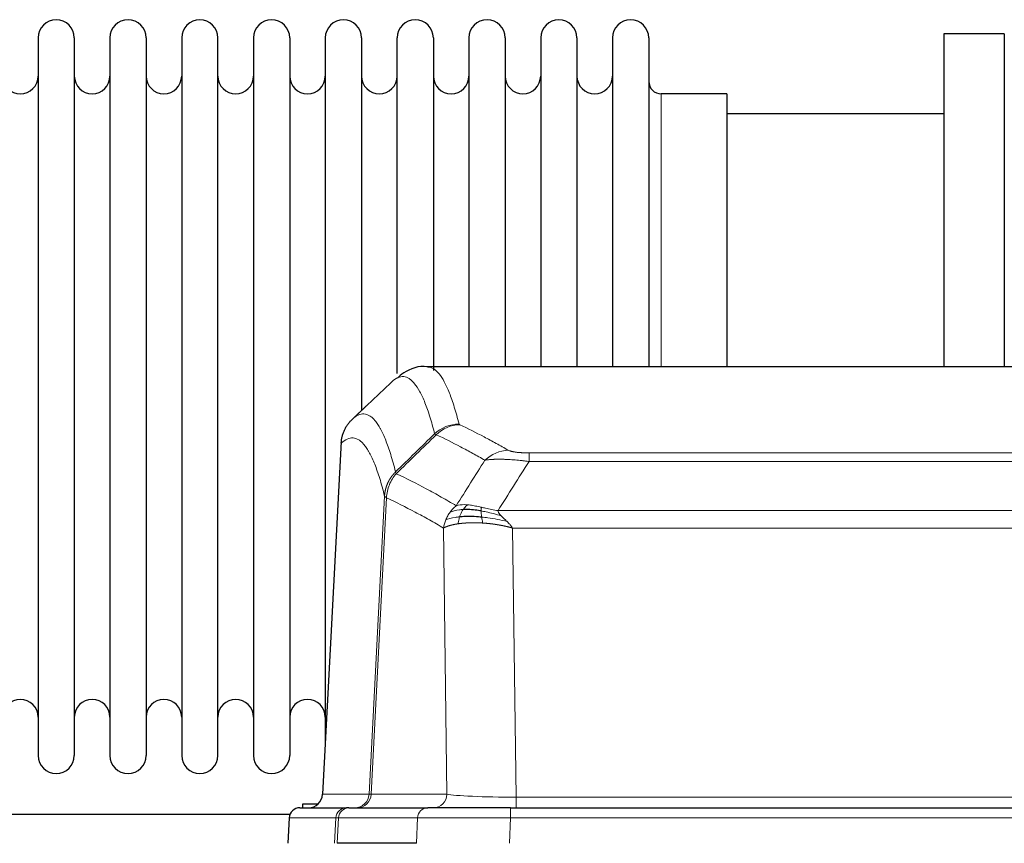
# Model space of a CAD drawing. Header units: inches. Extents: x 0 to 29700, y -16 to 21000.
# Tile 99 of 186: x 4204 to 4481, y 18552 to 18784. Entities that reach past the tile are written whole.
import ezdxf

# ---------------------------------------------------------------- set-up
doc = ezdxf.new("R2010")
doc.units = ezdxf.units.IN
doc.layers.add('254', color=7, linetype='Continuous', true_color=0xffffff)

msp = doc.modelspace()

# ---------------------------------------------------------------- linework, layer by layer
at = {"layer": '254', "color": 2, "linetype": 'Continuous', "lineweight": 25}
for p, q in [((4208.783, 18778.533), (4208.783, 18576.733)), ((4218.983, 18778.533), (4218.983, 18576.733)), ((4228.983, 18778.533), (4228.983, 18576.733)), ((4239.183, 18778.533), (4239.183, 18576.733)), ((4249.183, 18778.533), (4249.183, 18576.733)), ((4259.383, 18576.733), (4259.383, 18778.533)), ((4269.383, 18778.533), (4269.383, 18576.733)), ((4279.583, 18778.533), (4279.583, 18576.733)), ((4289.583, 18778.533), (4289.583, 18677.633)), ((4299.783, 18778.533), (4299.783, 18677.633)), ((4309.783, 18684.127), (4309.783, 18778.533)), ((4319.983, 18778.533), (4319.983, 18684.957)), ((4329.983, 18778.533), (4329.983, 18686.033)), ((4340.183, 18778.533), (4340.183, 18686.033)), ((4350.183, 18778.533), (4350.183, 18686.033)), ((4360.383, 18778.533), (4360.383, 18686.033)), ((4370.383, 18778.533), (4370.383, 18686.033)), ((4380.583, 18778.533), (4380.583, 18686.033)), ((4480.583, 18779.633), (4463.583, 18779.633)), ((4463.583, 18779.633), (4463.583, 18686.035)), ((4480.583, 18779.633), (4480.583, 18686.035)), ((4402.583, 18762.783), (4384.083, 18762.783)), ((4402.583, 18762.783), (4402.583, 18686.029)), ((4463.583, 18757.133), (4402.577, 18757.133)), ((4581.016, 18686.028), (4318.148, 18686.028)), ((4289.583, 18677.633), (4289.583, 18580.412)), ((4299.783, 18677.633), (4299.783, 18673.682)), ((4294.081, 18665.008), (4288.806, 18565.816)), ((4282.435, 18562.028), (4295.546, 18562.028)), ((4283.283, 18563.133), (4287.585, 18563.133)), ((4283.283, 18562.027), (4283.283, 18563.133)), ((4296.243, 18562.028), (4295.546, 18562.028)), ((4296.243, 18562.028), (4318.417, 18562.028)), ((4341.672, 18562.028), (4318.417, 18562.028)), ((4341.672, 18562.028), (4557.493, 18562.028)), ((4279.647, 18560.133), (4177.717, 18560.133)), ((4279.425, 18559.187), (4279.044, 18552.028)), ((4315.217, 18552.028), (4292.963, 18552.028))]:
    msp.add_line(p, q, dxfattribs=at)
at = {"layer": '254', "color": 110, "linetype": 'Continuous', "lineweight": 13}
for p, q in [((4384.083, 18762.783), (4384.083, 18686.029)), ((4294.066, 18664.514), (4288.819, 18565.819)), ((4346.911, 18661.821), (4552.254, 18661.821)), ((4346.911, 18659.405), (4346.911, 18661.821)), ((4552.254, 18659.405), (4346.911, 18659.405)), ((4301.885, 18565.819), (4306.262, 18649.687)), ((4306.818, 18649.211), (4302.466, 18565.819)), ((4338.18, 18645.574), (4560.985, 18645.574)), ((4323.818, 18565.819), (4322.86, 18640.666)), ((4342.292, 18640.676), (4343.261, 18564.993)), ((4556.872, 18640.676), (4342.292, 18640.676)), ((4288.819, 18565.819), (4301.885, 18565.819)), ((4302.466, 18565.819), (4323.818, 18565.819)), ((4343.261, 18564.993), (4555.904, 18564.993)), ((4343.261, 18562.028), (4343.261, 18564.993)), ((4341.672, 18559.185), (4341.672, 18562.028)), ((4279.441, 18559.185), (4279.06, 18552.028)), ((4292.552, 18559.185), (4279.441, 18559.185)), ((4292.178, 18552.028), (4292.552, 18559.185)), ((4293.336, 18559.185), (4292.963, 18552.028)), ((4315.51, 18559.185), (4293.336, 18559.185)), ((4315.217, 18552.028), (4315.51, 18559.185)), ((4341.672, 18559.185), (4341.379, 18552.028)), ((4557.493, 18559.185), (4341.672, 18559.185))]:
    msp.add_line(p, q, dxfattribs=at)
at = {"layer": '254', "color": 2, "linetype": 'Continuous', "lineweight": 25}
for centre, radius, start, end in [((4213.883, 18778.533), 5.1, 0, 180), ((4234.083, 18778.533), 5.1, 0, 180), ((4254.283, 18778.533), 5.1, 0, 180), ((4274.483, 18778.533), 5.1, 0, 180), ((4294.683, 18778.533), 5.1, 0, 180), ((4314.883, 18778.533), 5.1, 0, 180), ((4335.083, 18778.533), 5.1, 0, 180), ((4355.283, 18778.533), 5.1, 0, 180), ((4375.483, 18778.533), 5.1, 0, 180), ((4203.783, 18767.783), 5, 180, 0), ((4223.983, 18767.783), 5, 180, 0), ((4244.183, 18767.783), 5, 180, 0), ((4264.383, 18767.783), 5, 180, 0), ((4284.583, 18767.783), 5, 180, 0), ((4304.783, 18767.783), 5, 180, 0), ((4324.983, 18767.783), 5, 180, 0), ((4345.183, 18767.783), 5, 180, 0), ((4365.383, 18767.783), 5, 180, 0), ((4384.083, 18766.283), 3.5, 180, 270), ((4203.783, 18587.483), 5, 0, 180), ((4223.983, 18587.483), 5, 0, 180), ((4244.183, 18587.483), 5, 0, 180), ((4264.383, 18587.483), 5, 0, 180), ((4284.583, 18587.483), 5, 0, 180), ((4213.883, 18576.733), 5.1, 180, 0), ((4234.083, 18576.733), 5.1, 180, 0), ((4254.283, 18576.733), 5.1, 180, 0), ((4274.483, 18576.733), 5.1, 180, 0)]:
    msp.add_arc(centre, radius, start, end, dxfattribs=at)
at = {"layer": '254', "color": 110, "linetype": 'Continuous', "lineweight": 13}
for centre, major_axis, ratio, start_param, end_param in [((4327.215, 18659.971), (-9.695, -2.45), 0.9931439, 4.4664808, 5.2238901), ((4327.403, 18659.811), (-4.281, -9.037), 0.9659395, 3.5975691, 4.3432065), ((4341.064, 18652.665), (-4.97, -8.677), 0.9635717, 3.6779385, 4.4208965), ((4297.893, 18566.028), (0, 4), 0.9993908, 3.1415927, 4.6600291), ((4298.59, 18566.028), (0, 4), 0.9702957, 3.1415927, 4.6600291), ((4321.911, 18566.028), (20.038, 0.208), 0.001459, 3.1763609, 3.3855124), ((4319.942, 18566.028), (0, 4), 0.9702957, 3.1415927, 4.6600291), ((4343.181, 18566.028), (-20.002, 0.052), 0.0517476, 0.2535919, 1.5749043), ((4295.546, 18559.028), (0, 3), 0.9993908, 0, 1.5184364), ((4296.243, 18559.028), (0, 3), 0.9702957, 0, 1.5184364), ((4318.417, 18559.028), (0, 3), 0.9702957, 0, 1.5184364), ((4319.564, 18559.028), (-27.029, 0.156), 0.000812, 6.0391366, 6.248288), ((4341.724, 18559.028), (-27.018, 0.123), 0.0058026, 4.7143189, 6.0386286)]:
    msp.add_ellipse(centre, major_axis=major_axis, ratio=ratio, start_param=start_param, end_param=end_param, dxfattribs=at)
at = {"layer": '254', "color": 2, "linetype": 'Continuous', "lineweight": 25}
for centre, major_axis, start_param, end_param in [((4284.827, 18566.028), (0, 4), 3.1415927, 4.6600291), ((4282.435, 18559.028), (0, 3), 0, 1.5184364)]:
    msp.add_ellipse(centre, major_axis=major_axis, ratio=0.9993908, start_param=start_param, end_param=end_param, dxfattribs=at)
for points, knots in [([(4318.777, 18685.882), (4318.593, 18685.938), (4316.163, 18686.605), (4312.326, 18684.911), (4310.38, 18683.406), (4309.874, 18682.856)], [0, 0, 0, 0, 0.0544518, 0.7234067, 1, 1, 1, 1]), ([(4294.066, 18664.514), (4294.096, 18665.146), (4294.186, 18665.773), (4294.409, 18666.692), (4294.498, 18666.994), (4294.704, 18667.589), (4294.821, 18667.881), (4295.082, 18668.452), (4295.227, 18668.731), (4295.541, 18669.274), (4295.711, 18669.537), (4296.075, 18670.047), (4296.269, 18670.293), (4296.679, 18670.764), (4296.895, 18670.99), (4297.122, 18671.205)], [0, 0, 0, 0, 0.25, 0.25, 0.375, 0.375, 0.5, 0.5, 0.625, 0.625, 0.75, 0.75, 0.875, 0.875, 1, 1, 1, 1]), ([(4333.411, 18645.485), (4333.183, 18645.524), (4332.955, 18645.561), (4332.054, 18645.696), (4331.395, 18645.774), (4330.125, 18645.878), (4329.515, 18645.903), (4328.743, 18645.901), (4328.554, 18645.897), (4328.368, 18645.891)], [0, 0, 0, 0, 0.125, 0.125, 0.5, 0.5, 0.875, 0.875, 1, 1, 1, 1]), ([(4333.58, 18643.743), (4333.291, 18643.77), (4333.005, 18643.793), (4331.871, 18643.876), (4331.048, 18643.911), (4329.483, 18643.93), (4328.741, 18643.914), (4327.823, 18643.862), (4327.6, 18643.846), (4327.382, 18643.828)], [0, 0, 0, 0, 0.125, 0.125, 0.5, 0.5, 0.875, 0.875, 1, 1, 1, 1])]:
    msp.add_open_spline(points, degree=3, knots=knots, dxfattribs=at)
at = {"layer": '254', "color": 110, "linetype": 'Continuous', "lineweight": 13}
for points, knots in [([(4318.235, 18686.028), (4318.329, 18686.028), (4318.952, 18685.999), (4319.565, 18685.775), (4320.336, 18685.277), (4320.718, 18684.976), (4321.096, 18684.595), (4321.348, 18684.324), (4321.473, 18684.179), (4322.097, 18683.412), (4322.588, 18682.657), (4323.313, 18681.314), (4323.553, 18680.831), (4324.029, 18679.795), (4324.265, 18679.242), (4324.967, 18677.477), (4325.887, 18674.842), (4326.778, 18671.646), (4327.215, 18669.907)], [0, 0, 0, 0, 0.0285367, 0.1904473, 0.1904473, 0.2714026, 0.3118802, 0.3118802, 0.3523578, 0.3523578, 0.5142684, 0.5142684, 0.5952236, 0.5952236, 0.6761789, 0.6761789, 0.8380895, 1, 1, 1, 1]), ([(4320.348, 18667.168), (4319.91, 18668.906), (4319.018, 18672.1), (4318.096, 18674.732), (4317.393, 18676.496), (4317.157, 18677.049), (4316.681, 18678.084), (4316.44, 18678.567), (4315.714, 18679.909), (4315.222, 18680.664), (4314.598, 18681.431), (4314.472, 18681.575), (4314.221, 18681.847), (4313.842, 18682.228), (4313.459, 18682.529), (4312.687, 18683.027), (4311.644, 18683.409), (4310.034, 18683.138), (4308.932, 18682.394), (4308.374, 18681.881)], [0, 0, 0, 0, 0.125, 0.25, 0.25, 0.3125, 0.3125, 0.375, 0.375, 0.5, 0.5, 0.53125, 0.53125, 0.5625, 0.625, 0.625, 0.75, 0.875, 1, 1, 1, 1]), ([(4297.122, 18671.205), (4297.693, 18671.759), (4298.821, 18672.573), (4300.466, 18672.918), (4301.533, 18672.564), (4302.321, 18672.079), (4302.712, 18671.782), (4303.164, 18671.34), (4303.356, 18671.13), (4303.484, 18670.985), (4303.548, 18670.91), (4303.867, 18670.526), (4304.247, 18670.01), (4304.684, 18669.312), (4304.871, 18668.992), (4304.995, 18668.775), (4305.057, 18668.663), (4305.613, 18667.643), (4306.586, 18665.537), (4307.997, 18661.506), (4308.905, 18658.235), (4309.351, 18656.453)], [0, 0, 0, 0, 0.125, 0.25, 0.375, 0.375, 0.4375, 0.46875, 0.484375, 0.484375, 0.5, 0.5, 0.5625, 0.59375, 0.609375, 0.609375, 0.625, 0.625, 0.75, 0.875, 1, 1, 1, 1]), ([(4327.403, 18669.745), (4327.347, 18669.772), (4327.304, 18669.799), (4327.241, 18669.853), (4327.222, 18669.88), (4327.215, 18669.907)], [0, 0, 0, 0, 0.5, 0.5, 1, 1, 1, 1]), ([(4327.403, 18669.745), (4329.688, 18668.658), (4331.97, 18667.517), (4335.385, 18665.723), (4336.522, 18665.112), (4338.795, 18663.862), (4339.93, 18663.223), (4341.064, 18662.571)], [0, 0, 0, 0, 0.5, 0.5, 0.75, 0.75, 1, 1, 1, 1]), ([(4334.484, 18659.746), (4333.349, 18660.398), (4332.212, 18661.038), (4329.937, 18662.289), (4328.798, 18662.901), (4325.379, 18664.697), (4323.095, 18665.84), (4320.807, 18666.929)], [0, 0, 0, 0, 0.25, 0.25, 0.5, 0.5, 1, 1, 1, 1]), ([(4306.262, 18649.687), (4305.817, 18651.467), (4304.911, 18654.735), (4303.504, 18658.767), (4302.534, 18660.875), (4301.979, 18661.897), (4301.918, 18662.009), (4301.794, 18662.227), (4301.608, 18662.547), (4301.171, 18663.247), (4300.793, 18663.765), (4300.475, 18664.152), (4300.411, 18664.227), (4300.283, 18664.372), (4300.091, 18664.584), (4299.641, 18665.029), (4299.251, 18665.33), (4298.465, 18665.821), (4297.402, 18666.185), (4295.761, 18665.859), (4294.636, 18665.06), (4294.066, 18664.514)], [0, 0, 0, 0, 0.125, 0.25, 0.375, 0.375, 0.390625, 0.390625, 0.40625, 0.4375, 0.5, 0.5, 0.515625, 0.515625, 0.53125, 0.5625, 0.625, 0.625, 0.75, 0.875, 1, 1, 1, 1]), ([(4346.911, 18661.821), (4346.728, 18661.821), (4346.546, 18661.822), (4346.182, 18661.827), (4346.002, 18661.83), (4345.647, 18661.839), (4345.472, 18661.845), (4345.125, 18661.859), (4344.954, 18661.867), (4344.743, 18661.879), (4344.701, 18661.882), (4344.617, 18661.887), (4344.493, 18661.895), (4344.371, 18661.903), (4344.133, 18661.921), (4343.825, 18661.947), (4343.538, 18661.977), (4343.364, 18661.998), (4343.33, 18662.002), (4343.262, 18662.01), (4343.228, 18662.014), (4343.128, 18662.027), (4343.064, 18662.036), (4342.874, 18662.063), (4342.755, 18662.082), (4342.528, 18662.12), (4342.421, 18662.14), (4342.218, 18662.181), (4342.123, 18662.203), (4342.01, 18662.23), (4341.987, 18662.235), (4341.943, 18662.246), (4341.922, 18662.252), (4341.858, 18662.268), (4341.817, 18662.279), (4341.698, 18662.313), (4341.625, 18662.336), (4341.488, 18662.382), (4341.424, 18662.405), (4341.248, 18662.475), (4341.148, 18662.522), (4341.064, 18662.571)], [0, 0, 0, 0, 0.0625, 0.0625, 0.125, 0.125, 0.1875, 0.1875, 0.25, 0.25, 0.265625, 0.265625, 0.28125, 0.3125, 0.3125, 0.375, 0.4375, 0.4375, 0.453125, 0.453125, 0.46875, 0.46875, 0.5, 0.5, 0.5625, 0.5625, 0.625, 0.625, 0.6875, 0.6875, 0.703125, 0.703125, 0.71875, 0.71875, 0.75, 0.75, 0.8125, 0.8125, 0.875, 0.875, 1, 1, 1, 1]), ([(4346.911, 18659.405), (4346.576, 18659.448), (4346.243, 18659.489), (4345.58, 18659.567), (4345.252, 18659.604), (4344.276, 18659.708), (4343.638, 18659.768), (4342.936, 18659.826), (4342.858, 18659.833), (4342.702, 18659.845), (4342.625, 18659.851), (4342.393, 18659.869), (4342.24, 18659.88), (4341.786, 18659.912), (4341.191, 18659.949), (4340.618, 18659.977), (4340.197, 18659.994), (4339.988, 18660.002), (4339.783, 18660.009), (4339.647, 18660.013), (4339.579, 18660.015), (4338.973, 18660.03), (4338.465, 18660.033), (4337.746, 18660.025), (4337.514, 18660.02), (4337.175, 18660.009), (4337.064, 18660.005), (4336.846, 18659.996), (4336.738, 18659.99), (4336.211, 18659.961), (4335.823, 18659.929), (4335.108, 18659.849), (4334.781, 18659.801), (4334.484, 18659.746)], [0, 0, 0, 0, 0.0625, 0.0625, 0.125, 0.125, 0.25, 0.25, 0.265625, 0.265625, 0.28125, 0.28125, 0.3125, 0.3125, 0.375, 0.4375, 0.4375, 0.46875, 0.484375, 0.484375, 0.5, 0.5, 0.625, 0.625, 0.6875, 0.6875, 0.71875, 0.71875, 0.75, 0.75, 0.875, 0.875, 1, 1, 1, 1]), ([(4306.262, 18649.687), (4306.263, 18649.704), (4306.264, 18649.738), (4306.267, 18649.789), (4306.271, 18649.839), (4306.274, 18649.89), (4306.278, 18649.941), (4306.282, 18649.991), (4306.287, 18650.042), (4306.291, 18650.093), (4306.296, 18650.143), (4306.301, 18650.194), (4306.306, 18650.244), (4306.312, 18650.295), (4306.318, 18650.345), (4306.324, 18650.396), (4306.33, 18650.446), (4306.337, 18650.496), (4306.344, 18650.547), (4306.351, 18650.597), (4306.358, 18650.647), (4306.366, 18650.697), (4306.374, 18650.748), (4306.382, 18650.798), (4306.39, 18650.848), (4306.399, 18650.898), (4306.408, 18650.948), (4306.417, 18650.998), (4306.426, 18651.048), (4306.436, 18651.098), (4306.446, 18651.148), (4306.456, 18651.197), (4306.466, 18651.247), (4306.477, 18651.297), (4306.488, 18651.346), (4306.499, 18651.396), (4306.51, 18651.445), (4306.522, 18651.495), (4306.534, 18651.544), (4306.546, 18651.594), (4306.558, 18651.643), (4306.571, 18651.692), (4306.584, 18651.741), (4306.597, 18651.79), (4306.61, 18651.839), (4306.624, 18651.888), (4306.638, 18651.937), (4306.652, 18651.986), (4306.666, 18652.034), (4306.681, 18652.083), (4306.695, 18652.132), (4306.71, 18652.18), (4306.726, 18652.229), (4306.741, 18652.277), (4306.757, 18652.325), (4306.773, 18652.373), (4306.789, 18652.421), (4306.806, 18652.469), (4306.823, 18652.517), (4306.84, 18652.565), (4306.857, 18652.613), (4306.874, 18652.661), (4306.892, 18652.708), (4306.91, 18652.756), (4306.928, 18652.803), (4306.947, 18652.851), (4306.965, 18652.898), (4306.984, 18652.945), (4307.003, 18652.992), (4307.023, 18653.039), (4307.042, 18653.086), (4307.062, 18653.132), (4307.082, 18653.179), (4307.103, 18653.226), (4307.123, 18653.272), (4307.144, 18653.318), (4307.171, 18653.378), (4307.205, 18653.451), (4307.246, 18653.537), (4307.287, 18653.623), (4307.33, 18653.708), (4307.373, 18653.793), (4307.417, 18653.877), (4307.462, 18653.961), (4307.507, 18654.045), (4307.554, 18654.128), (4307.601, 18654.211), (4307.649, 18654.293), (4307.697, 18654.375), (4307.747, 18654.456), (4307.797, 18654.537), (4307.848, 18654.617), (4307.9, 18654.697), (4307.952, 18654.777), (4308.005, 18654.856), (4308.059, 18654.934), (4308.114, 18655.012), (4308.169, 18655.089), (4308.225, 18655.166), (4308.282, 18655.243), (4308.339, 18655.318), (4308.398, 18655.394), (4308.456, 18655.468), (4308.516, 18655.543), (4308.576, 18655.616), (4308.637, 18655.689), (4308.699, 18655.762), (4308.761, 18655.834), (4308.824, 18655.905), (4308.888, 18655.976), (4308.952, 18656.046), (4309.017, 18656.115), (4309.082, 18656.184), (4309.149, 18656.252), (4309.215, 18656.32), (4309.283, 18656.387), (4309.328, 18656.431), (4309.351, 18656.453)], [0, 0, 0, 0, 0.0066687, 0.0133374, 0.0200061, 0.0266746, 0.0333432, 0.0400116, 0.0466801, 0.0533484, 0.0600168, 0.066685, 0.0733532, 0.0800214, 0.0866895, 0.0933575, 0.1000255, 0.1066935, 0.1133614, 0.1200292, 0.126697, 0.1333647, 0.1400324, 0.1467001, 0.1533676, 0.1600352, 0.1667026, 0.1733701, 0.1800374, 0.1867047, 0.193372, 0.2000392, 0.2067064, 0.2133735, 0.2200405, 0.2267075, 0.2333745, 0.2400414, 0.2467082, 0.253375, 0.2600418, 0.2667085, 0.2733751, 0.2800417, 0.2867082, 0.2933747, 0.3000412, 0.3067075, 0.3133739, 0.3200401, 0.3267064, 0.3333725, 0.3400387, 0.3467047, 0.3533708, 0.3600367, 0.3667026, 0.3733685, 0.3800343, 0.3867001, 0.3933658, 0.4000315, 0.4066971, 0.4133626, 0.4200281, 0.4266936, 0.433359, 0.4400243, 0.4466896, 0.4533549, 0.4600201, 0.4666852, 0.4733503, 0.4800154, 0.4866804, 0.4933453, 0.5000102, 0.5125098, 0.5250093, 0.5375088, 0.5500082, 0.5625077, 0.5750071, 0.5875066, 0.600006, 0.6125054, 0.6250049, 0.6375043, 0.6500037, 0.6625032, 0.6750026, 0.6875021, 0.7000016, 0.7125011, 0.7250006, 0.7375001, 0.7499997, 0.7624993, 0.7749989, 0.7874985, 0.7999982, 0.812498, 0.8249977, 0.8374975, 0.8499974, 0.8624973, 0.8749972, 0.8874972, 0.8999973, 0.9124974, 0.9249976, 0.9374978, 0.9499981, 0.9624985, 0.9749989, 0.9874994, 1, 1, 1, 1]), ([(4306.818, 18649.211), (4306.839, 18649.842), (4306.917, 18650.47), (4307.18, 18651.698), (4307.366, 18652.299), (4307.838, 18653.451), (4308.123, 18654.003), (4308.782, 18655.041), (4309.154, 18655.526), (4309.563, 18655.97)], [0, 0, 0, 0, 0.25, 0.25, 0.5, 0.5, 0.75, 0.75, 1, 1, 1, 1]), ([(4309.563, 18655.97), (4309.488, 18656.059), (4309.446, 18656.156), (4309.387, 18656.329), (4309.372, 18656.405), (4309.351, 18656.453)], [0, 0, 0, 0, 0.5, 0.5, 1, 1, 1, 1]), ([(4309.563, 18655.97), (4312.385, 18654.631), (4315.201, 18653.211), (4319.414, 18650.956), (4320.817, 18650.184), (4323.62, 18648.599), (4325.019, 18647.785), (4326.417, 18646.952)], [0, 0, 0, 0, 0.5, 0.5, 0.75, 0.75, 1, 1, 1, 1]), ([(4306.818, 18649.211), (4306.813, 18649.214), (4306.803, 18649.22), (4306.788, 18649.23), (4306.772, 18649.24), (4306.757, 18649.25), (4306.742, 18649.259), (4306.726, 18649.269), (4306.711, 18649.279), (4306.696, 18649.289), (4306.68, 18649.299), (4306.665, 18649.309), (4306.649, 18649.319), (4306.634, 18649.329), (4306.619, 18649.339), (4306.604, 18649.349), (4306.589, 18649.359), (4306.574, 18649.369), (4306.559, 18649.379), (4306.544, 18649.389), (4306.529, 18649.399), (4306.515, 18649.409), (4306.501, 18649.42), (4306.487, 18649.43), (4306.473, 18649.44), (4306.459, 18649.45), (4306.446, 18649.46), (4306.425, 18649.477), (4306.399, 18649.498), (4306.371, 18649.524), (4306.347, 18649.548), (4306.328, 18649.57), (4306.312, 18649.591), (4306.299, 18649.609), (4306.289, 18649.625), (4306.281, 18649.639), (4306.275, 18649.651), (4306.271, 18649.662), (4306.267, 18649.671), (4306.265, 18649.677), (4306.263, 18649.682), (4306.262, 18649.685), (4306.262, 18649.687), (4306.262, 18649.687)], [0, 0, 0, 0, 0.0155045, 0.0313064, 0.0474058, 0.0638028, 0.0804975, 0.0974898, 0.1147799, 0.1323678, 0.1502535, 0.1684372, 0.1869188, 0.2056984, 0.224776, 0.2441517, 0.2638255, 0.2837975, 0.3040676, 0.3246359, 0.3455025, 0.3666674, 0.3881306, 0.4098921, 0.431952, 0.4543102, 0.4769669, 0.499922, 0.5635887, 0.6229234, 0.6779259, 0.7285963, 0.7749346, 0.8169408, 0.8546148, 0.8879566, 0.9169663, 0.9416439, 0.9619893, 0.9780025, 0.9896835, 0.9970323, 1, 1, 1, 1]), ([(4322.86, 18640.666), (4321.53, 18641.452), (4320.197, 18642.22), (4317.53, 18643.719), (4316.194, 18644.449), (4312.183, 18646.586), (4309.504, 18647.935), (4306.818, 18649.211)], [0, 0, 0, 0, 0.25, 0.25, 0.5, 0.5, 1, 1, 1, 1]), ([(4323.499, 18643.004), (4323.656, 18643.38), (4323.836, 18643.748), (4324.24, 18644.463), (4324.465, 18644.811), (4324.71, 18645.145)], [0, 0, 0, 0, 0.5, 0.5, 1, 1, 1, 1]), ([(4324.71, 18645.145), (4324.956, 18645.475), (4325.222, 18645.793), (4325.793, 18646.397), (4326.096, 18646.683), (4326.417, 18646.952)], [0, 0, 0, 0, 0.5, 0.5, 1, 1, 1, 1]), ([(4328.368, 18645.891), (4327.997, 18645.878), (4327.64, 18645.852), (4326.279, 18645.701), (4325.408, 18645.476), (4324.71, 18645.145)], [0, 0, 0, 0, 0.25, 0.25, 1, 1, 1, 1]), ([(4329.592, 18647.213), (4329.294, 18647.239), (4329.003, 18647.255), (4327.876, 18647.27), (4327.11, 18647.176), (4326.417, 18646.952)], [0, 0, 0, 0, 0.25, 0.25, 1, 1, 1, 1]), ([(4327.382, 18643.828), (4327.413, 18643.919), (4327.445, 18644.01), (4327.58, 18644.373), (4327.693, 18644.646), (4327.942, 18645.171), (4328.079, 18645.424), (4328.27, 18645.739), (4328.319, 18645.816), (4328.368, 18645.891)], [0, 0, 0, 0, 0.125, 0.125, 0.5, 0.5, 0.875, 0.875, 1, 1, 1, 1]), ([(4328.368, 18645.891), (4328.467, 18646.041), (4328.568, 18646.182), (4328.825, 18646.511), (4328.982, 18646.685), (4329.293, 18646.985), (4329.446, 18647.112), (4329.592, 18647.213)], [0, 0, 0, 0, 0.25, 0.25, 0.625, 0.625, 1, 1, 1, 1]), ([(4333.562, 18646.518), (4333.381, 18646.558), (4333.203, 18646.597), (4332.496, 18646.751), (4331.981, 18646.858), (4330.987, 18647.039), (4330.508, 18647.114), (4329.893, 18647.185), (4329.742, 18647.2), (4329.592, 18647.213)], [0, 0, 0, 0, 0.125, 0.125, 0.5, 0.5, 0.875, 0.875, 1, 1, 1, 1]), ([(4333.411, 18645.485), (4333.41, 18645.609), (4333.412, 18645.725), (4333.425, 18645.99), (4333.441, 18646.127), (4333.489, 18646.356), (4333.521, 18646.449), (4333.562, 18646.518)], [0, 0, 0, 0, 0.25, 0.25, 0.625, 0.625, 1, 1, 1, 1]), ([(4339.05, 18644.131), (4337.64, 18644.553), (4336.203, 18644.929), (4334.333, 18645.318), (4333.869, 18645.407), (4333.411, 18645.485)], [0, 0, 0, 0, 0.75, 0.75, 1, 1, 1, 1]), ([(4333.58, 18643.743), (4333.568, 18643.82), (4333.556, 18643.898), (4333.512, 18644.208), (4333.483, 18644.439), (4333.439, 18644.884), (4333.424, 18645.097), (4333.414, 18645.359), (4333.412, 18645.423), (4333.411, 18645.485)], [0, 0, 0, 0, 0.125, 0.125, 0.5, 0.5, 0.875, 0.875, 1, 1, 1, 1]), ([(4338.18, 18645.574), (4336.959, 18645.763), (4335.783, 18646.02), (4334.289, 18646.354), (4333.922, 18646.437), (4333.562, 18646.518)], [0, 0, 0, 0, 0.75, 0.75, 1, 1, 1, 1]), ([(4339.05, 18644.131), (4338.932, 18644.258), (4338.822, 18644.383), (4338.573, 18644.693), (4338.448, 18644.875), (4338.262, 18645.231), (4338.201, 18645.405), (4338.18, 18645.574)], [0, 0, 0, 0, 0.25, 0.25, 0.625, 0.625, 1, 1, 1, 1]), ([(4322.86, 18640.666), (4322.918, 18641.062), (4323, 18641.458), (4323.213, 18642.239), (4323.344, 18642.626), (4323.499, 18643.004)], [0, 0, 0, 0, 0.5, 0.5, 1, 1, 1, 1]), ([(4327.382, 18643.828), (4326.947, 18643.792), (4326.537, 18643.747), (4325.008, 18643.53), (4324.112, 18643.29), (4323.499, 18643.004)], [0, 0, 0, 0, 0.25, 0.25, 1, 1, 1, 1]), ([(4326.892, 18641.867), (4326.928, 18642.067), (4326.97, 18642.291), (4327.076, 18642.77), (4327.138, 18643.026), (4327.264, 18643.467), (4327.321, 18643.647), (4327.382, 18643.828)], [0, 0, 0, 0, 0.375, 0.375, 0.75, 0.75, 1, 1, 1, 1]), ([(4333.895, 18642.092), (4333.873, 18642.094), (4333.829, 18642.096), (4333.763, 18642.1), (4333.697, 18642.104), (4333.631, 18642.108), (4333.565, 18642.112), (4333.499, 18642.115), (4333.433, 18642.119), (4333.366, 18642.122), (4333.3, 18642.125), (4333.234, 18642.129), (4333.167, 18642.132), (4333.101, 18642.135), (4333.034, 18642.137), (4332.967, 18642.14), (4332.901, 18642.143), (4332.834, 18642.145), (4332.767, 18642.147), (4332.701, 18642.15), (4332.634, 18642.152), (4332.567, 18642.154), (4332.5, 18642.156), (4332.433, 18642.158), (4332.366, 18642.159), (4332.299, 18642.161), (4332.232, 18642.162), (4332.165, 18642.164), (4332.098, 18642.165), (4332.031, 18642.166), (4331.964, 18642.167), (4331.897, 18642.168), (4331.83, 18642.169), (4331.763, 18642.169), (4331.696, 18642.17), (4331.629, 18642.17), (4331.562, 18642.171), (4331.494, 18642.171), (4331.427, 18642.171), (4331.36, 18642.171), (4331.293, 18642.171), (4331.226, 18642.17), (4331.159, 18642.17), (4331.092, 18642.169), (4331.025, 18642.169), (4330.958, 18642.168), (4330.891, 18642.167), (4330.824, 18642.166), (4330.757, 18642.165), (4330.69, 18642.164), (4330.623, 18642.162), (4330.556, 18642.161), (4330.489, 18642.159), (4330.423, 18642.158), (4330.356, 18642.156), (4330.289, 18642.154), (4330.223, 18642.152), (4330.156, 18642.149), (4330.089, 18642.147), (4330.023, 18642.145), (4329.956, 18642.142), (4329.89, 18642.139), (4329.824, 18642.136), (4329.758, 18642.133), (4329.691, 18642.13), (4329.625, 18642.127), (4329.559, 18642.124), (4329.493, 18642.12), (4329.427, 18642.117), (4329.362, 18642.113), (4329.296, 18642.109), (4329.23, 18642.105), (4329.165, 18642.101), (4329.099, 18642.097), (4329.034, 18642.092), (4328.969, 18642.088), (4328.904, 18642.083), (4328.839, 18642.078), (4328.774, 18642.074), (4328.709, 18642.069), (4328.644, 18642.063), (4328.58, 18642.058), (4328.515, 18642.053), (4328.451, 18642.047), (4328.387, 18642.042), (4328.322, 18642.036), (4328.259, 18642.03), (4328.195, 18642.024), (4328.131, 18642.018), (4328.068, 18642.011), (4328.004, 18642.005), (4327.941, 18641.998), (4327.878, 18641.992), (4327.815, 18641.985), (4327.752, 18641.978), (4327.69, 18641.971), (4327.627, 18641.964), (4327.565, 18641.956), (4327.503, 18641.949), (4327.441, 18641.941), (4327.379, 18641.934), (4327.318, 18641.926), (4327.256, 18641.918), (4327.195, 18641.91), (4327.134, 18641.901), (4327.073, 18641.893), (4327.013, 18641.884), (4326.952, 18641.876), (4326.912, 18641.87), (4326.892, 18641.867)], [0, 0, 0, 0, 0.0082024, 0.0164263, 0.0246716, 0.0329384, 0.0412265, 0.0495362, 0.0578672, 0.0662198, 0.0745938, 0.0829892, 0.0914062, 0.0998446, 0.1083045, 0.1167859, 0.1252887, 0.1338131, 0.1423589, 0.1509263, 0.1595151, 0.1681255, 0.1767574, 0.1854108, 0.1940858, 0.2027822, 0.2115002, 0.2202398, 0.2290008, 0.2377835, 0.2465876, 0.2554134, 0.2642606, 0.2731295, 0.2820199, 0.2909319, 0.2998654, 0.3088206, 0.3177973, 0.3267956, 0.3358154, 0.3448569, 0.35392, 0.3630047, 0.3721109, 0.3812388, 0.3903883, 0.3995594, 0.4087522, 0.4179665, 0.4272025, 0.4364601, 0.4457393, 0.4550402, 0.4643627, 0.4737069, 0.4830727, 0.4924601, 0.5018692, 0.5113, 0.5207524, 0.5302265, 0.5397222, 0.5492397, 0.5587788, 0.5683395, 0.577922, 0.5875261, 0.5971519, 0.6067994, 0.6164686, 0.6261595, 0.6358721, 0.6456064, 0.6553624, 0.6651401, 0.6749395, 0.6847606, 0.6946034, 0.704468, 0.7143542, 0.7242622, 0.734192, 0.7441434, 0.7541166, 0.7641115, 0.7741282, 0.7841666, 0.7942268, 0.8043087, 0.8144123, 0.8245377, 0.8346848, 0.8448538, 0.8550444, 0.8652568, 0.875491, 0.885747, 0.8960247, 0.9063242, 0.9166455, 0.9269886, 0.9373534, 0.9477401, 0.9581485, 0.9685787, 0.9790306, 0.9895044, 1, 1, 1, 1]), ([(4333.895, 18642.092), (4333.862, 18642.255), (4333.822, 18642.441), (4333.74, 18642.843), (4333.698, 18643.06), (4333.63, 18643.435), (4333.604, 18643.588), (4333.58, 18643.743)], [0, 0, 0, 0, 0.375, 0.375, 0.75, 0.75, 1, 1, 1, 1]), ([(4340.722, 18642.512), (4338.949, 18642.964), (4337.12, 18643.311), (4334.746, 18643.624), (4334.158, 18643.689), (4333.58, 18643.743)], [0, 0, 0, 0, 0.75, 0.75, 1, 1, 1, 1]), ([(4342.292, 18640.676), (4342.27, 18640.682), (4342.226, 18640.695), (4342.16, 18640.713), (4342.093, 18640.732), (4342.026, 18640.75), (4341.96, 18640.768), (4341.893, 18640.786), (4341.826, 18640.804), (4341.759, 18640.822), (4341.692, 18640.84), (4341.624, 18640.858), (4341.557, 18640.875), (4341.489, 18640.893), (4341.422, 18640.91), (4341.354, 18640.927), (4341.286, 18640.945), (4341.218, 18640.962), (4341.15, 18640.979), (4341.082, 18640.995), (4341.014, 18641.012), (4340.946, 18641.029), (4340.878, 18641.045), (4340.809, 18641.062), (4340.741, 18641.078), (4340.672, 18641.094), (4340.603, 18641.11), (4340.534, 18641.126), (4340.465, 18641.142), (4340.396, 18641.158), (4340.327, 18641.173), (4340.258, 18641.189), (4340.189, 18641.204), (4340.12, 18641.22), (4340.05, 18641.235), (4339.981, 18641.25), (4339.911, 18641.265), (4339.841, 18641.28), (4339.772, 18641.294), (4339.702, 18641.309), (4339.632, 18641.324), (4339.562, 18641.338), (4339.492, 18641.352), (4339.422, 18641.366), (4339.352, 18641.38), (4339.281, 18641.394), (4339.211, 18641.408), (4339.141, 18641.422), (4339.07, 18641.435), (4339, 18641.449), (4338.929, 18641.462), (4338.858, 18641.475), (4338.788, 18641.488), (4338.717, 18641.501), (4338.646, 18641.514), (4338.575, 18641.527), (4338.504, 18641.54), (4338.433, 18641.552), (4338.362, 18641.565), (4338.291, 18641.577), (4338.22, 18641.589), (4338.148, 18641.601), (4338.077, 18641.613), (4338.006, 18641.625), (4337.934, 18641.637), (4337.863, 18641.648), (4337.791, 18641.66), (4337.72, 18641.671), (4337.648, 18641.682), (4337.576, 18641.693), (4337.505, 18641.704), (4337.433, 18641.715), (4337.361, 18641.726), (4337.289, 18641.736), (4337.217, 18641.747), (4337.146, 18641.757), (4337.074, 18641.767), (4337.002, 18641.777), (4336.93, 18641.787), (4336.858, 18641.797), (4336.786, 18641.807), (4336.713, 18641.817), (4336.641, 18641.826), (4336.569, 18641.835), (4336.497, 18641.845), (4336.425, 18641.854), (4336.353, 18641.863), (4336.28, 18641.872), (4336.208, 18641.88), (4336.136, 18641.889), (4336.064, 18641.897), (4335.991, 18641.906), (4335.919, 18641.914), (4335.847, 18641.922), (4335.774, 18641.93), (4335.702, 18641.938), (4335.63, 18641.946), (4335.557, 18641.953), (4335.485, 18641.961), (4335.413, 18641.968), (4335.34, 18641.975), (4335.268, 18641.982), (4335.195, 18641.989), (4335.123, 18641.996), (4335.051, 18642.003), (4334.978, 18642.009), (4334.906, 18642.016), (4334.834, 18642.022), (4334.761, 18642.028), (4334.689, 18642.034), (4334.617, 18642.04), (4334.544, 18642.046), (4334.472, 18642.052), (4334.4, 18642.057), (4334.328, 18642.063), (4334.255, 18642.068), (4334.183, 18642.073), (4334.111, 18642.078), (4334.039, 18642.083), (4333.967, 18642.088), (4333.919, 18642.091), (4333.895, 18642.092)], [0, 0, 0, 0, 0.007775, 0.0155603, 0.0233558, 0.0311618, 0.038978, 0.0468046, 0.0546416, 0.0624889, 0.0703466, 0.0782147, 0.0860931, 0.093982, 0.1018813, 0.109791, 0.1177112, 0.1256417, 0.1335828, 0.1415343, 0.1494962, 0.1574687, 0.1654516, 0.173445, 0.1814489, 0.1894634, 0.1974883, 0.2055238, 0.2135699, 0.2216264, 0.2296936, 0.2377713, 0.2458596, 0.2539585, 0.2620679, 0.270188, 0.2783187, 0.28646, 0.2946119, 0.3027745, 0.3109477, 0.3191316, 0.3273261, 0.3355314, 0.3437472, 0.3519738, 0.3602111, 0.3684591, 0.3767178, 0.3849872, 0.3932673, 0.4015582, 0.4098598, 0.4181722, 0.4264954, 0.4348293, 0.443174, 0.4515295, 0.4598958, 0.4682728, 0.4766607, 0.4850594, 0.493469, 0.5018893, 0.5103206, 0.5187626, 0.5272155, 0.5356793, 0.544154, 0.5526395, 0.561136, 0.5696433, 0.5781615, 0.5866906, 0.5952307, 0.6037817, 0.6123436, 0.6209165, 0.6295003, 0.638095, 0.6467007, 0.6553174, 0.6639451, 0.6725838, 0.6812334, 0.6898941, 0.6985657, 0.7072484, 0.7159421, 0.7246468, 0.7333625, 0.7420893, 0.7508272, 0.759576, 0.768336, 0.777107, 0.7858891, 0.7946823, 0.8034866, 0.812302, 0.8211284, 0.829966, 0.8388147, 0.8476746, 0.8565455, 0.8654276, 0.8743209, 0.8832252, 0.8921408, 0.9010675, 0.9100054, 0.9189544, 0.9279147, 0.9368861, 0.9458688, 0.9548626, 0.9638676, 0.9728839, 0.9819114, 0.9909501, 1, 1, 1, 1]), ([(4340.722, 18642.512), (4340.648, 18642.584), (4340.574, 18642.655), (4340.278, 18642.936), (4340.056, 18643.143), (4339.629, 18643.547), (4339.423, 18643.745), (4339.171, 18644.003), (4339.11, 18644.067), (4339.05, 18644.131)], [0, 0, 0, 0, 0.125, 0.125, 0.5, 0.5, 0.875, 0.875, 1, 1, 1, 1]), ([(4342.292, 18640.676), (4342.14, 18640.922), (4341.964, 18641.161), (4341.581, 18641.628), (4341.374, 18641.855), (4341.016, 18642.224), (4340.869, 18642.369), (4340.722, 18642.512)], [0, 0, 0, 0, 0.375, 0.375, 0.75, 0.75, 1, 1, 1, 1]), ([(4326.892, 18641.867), (4326.881, 18641.865), (4326.857, 18641.862), (4326.822, 18641.857), (4326.787, 18641.851), (4326.751, 18641.846), (4326.715, 18641.84), (4326.678, 18641.834), (4326.641, 18641.828), (4326.604, 18641.822), (4326.566, 18641.816), (4326.528, 18641.81), (4326.49, 18641.804), (4326.451, 18641.797), (4326.412, 18641.79), (4326.373, 18641.783), (4326.333, 18641.776), (4326.293, 18641.769), (4326.252, 18641.762), (4326.211, 18641.755), (4326.17, 18641.747), (4326.129, 18641.739), (4326.087, 18641.732), (4326.046, 18641.724), (4326.003, 18641.716), (4325.961, 18641.707), (4325.918, 18641.699), (4325.875, 18641.69), (4325.832, 18641.682), (4325.789, 18641.673), (4325.745, 18641.664), (4325.701, 18641.655), (4325.657, 18641.645), (4325.613, 18641.636), (4325.568, 18641.626), (4325.524, 18641.616), (4325.479, 18641.606), (4325.434, 18641.596), (4325.389, 18641.586), (4325.344, 18641.576), (4325.298, 18641.565), (4325.253, 18641.554), (4325.207, 18641.543), (4325.161, 18641.532), (4325.115, 18641.521), (4325.069, 18641.509), (4325.023, 18641.498), (4324.977, 18641.486), (4324.931, 18641.474), (4324.885, 18641.462), (4324.839, 18641.45), (4324.793, 18641.437), (4324.746, 18641.425), (4324.7, 18641.412), (4324.654, 18641.399), (4324.608, 18641.386), (4324.562, 18641.372), (4324.515, 18641.359), (4324.469, 18641.345), (4324.423, 18641.331), (4324.377, 18641.317), (4324.332, 18641.303), (4324.286, 18641.288), (4324.24, 18641.274), (4324.195, 18641.259), (4324.15, 18641.244), (4324.104, 18641.229), (4324.059, 18641.214), (4324.015, 18641.198), (4323.97, 18641.182), (4323.926, 18641.166), (4323.882, 18641.15), (4323.838, 18641.134), (4323.794, 18641.118), (4323.751, 18641.101), (4323.707, 18641.084), (4323.665, 18641.067), (4323.622, 18641.05), (4323.58, 18641.032), (4323.538, 18641.015), (4323.497, 18640.997), (4323.455, 18640.979), (4323.415, 18640.961), (4323.374, 18640.943), (4323.334, 18640.924), (4323.295, 18640.905), (4323.256, 18640.886), (4323.217, 18640.867), (4323.179, 18640.848), (4323.141, 18640.828), (4323.104, 18640.809), (4323.068, 18640.789), (4323.032, 18640.769), (4322.996, 18640.749), (4322.961, 18640.728), (4322.927, 18640.707), (4322.893, 18640.687), (4322.871, 18640.673), (4322.86, 18640.666)], [0, 0, 0, 0, 0.0060657, 0.012223, 0.0184718, 0.0248123, 0.0312443, 0.0377679, 0.0443831, 0.0510899, 0.0578883, 0.0647782, 0.0717598, 0.0788329, 0.0859977, 0.093254, 0.1006019, 0.1080414, 0.1155725, 0.1231952, 0.1309095, 0.1387154, 0.1466129, 0.1546019, 0.1626826, 0.1708549, 0.1791188, 0.1874742, 0.1959213, 0.20446, 0.2130903, 0.2218121, 0.2306256, 0.2395307, 0.2485274, 0.2576156, 0.2667955, 0.276067, 0.2854301, 0.2948848, 0.3044311, 0.314069, 0.3237985, 0.3336196, 0.3435324, 0.3535367, 0.3636326, 0.3738202, 0.3840993, 0.3944701, 0.4049324, 0.4154864, 0.426132, 0.4368691, 0.4476979, 0.4586183, 0.4696303, 0.480734, 0.4919292, 0.503216, 0.5145945, 0.5260645, 0.5376262, 0.5492795, 0.5610244, 0.5728609, 0.584789, 0.5968087, 0.60892, 0.621123, 0.6334175, 0.6458037, 0.6582815, 0.6708509, 0.6835119, 0.6962645, 0.7091087, 0.7220445, 0.735072, 0.748191, 0.7614017, 0.774704, 0.7880979, 0.8015834, 0.8151605, 0.8288293, 0.8425896, 0.8564416, 0.8703852, 0.8844204, 0.8985472, 0.9127656, 0.9270756, 0.9414773, 0.9559705, 0.9705554, 0.9852319, 1, 1, 1, 1])]:
    msp.add_open_spline(points, degree=3, knots=knots, dxfattribs=at)
at = {"layer": '254', "color": 2, "linetype": 'Continuous', "lineweight": 25}
for points, degree in [([(4308.374, 18681.881), (4306.126, 18679.749), (4303.878, 18677.617), (4301.632, 18675.485)], 3), ([(4301.632, 18675.485), (4297.123, 18671.207)], 1)]:
    msp.add_open_spline(points, degree=degree, dxfattribs=at)
at = {"layer": '254', "color": 110, "linetype": 'Continuous', "lineweight": 13}
for points in [[(4309.351, 18656.453), (4313.016, 18660.025), (4316.682, 18663.597), (4320.348, 18667.168)], [(4320.807, 18666.929), (4317.058, 18663.276), (4313.31, 18659.623), (4309.563, 18655.97)], [(4320.807, 18666.929), (4320.694, 18666.98), (4320.506, 18667.072), (4320.388, 18667.14), (4320.348, 18667.168)], [(4326.417, 18646.952), (4329.091, 18651.22), (4331.78, 18655.485), (4334.484, 18659.746)], [(4346.911, 18659.405), (4343.983, 18654.799), (4341.073, 18650.189), (4338.18, 18645.574)]]:
    msp.add_open_spline(points, degree=3, dxfattribs=at)

doc.saveas('drawing.dxf')
